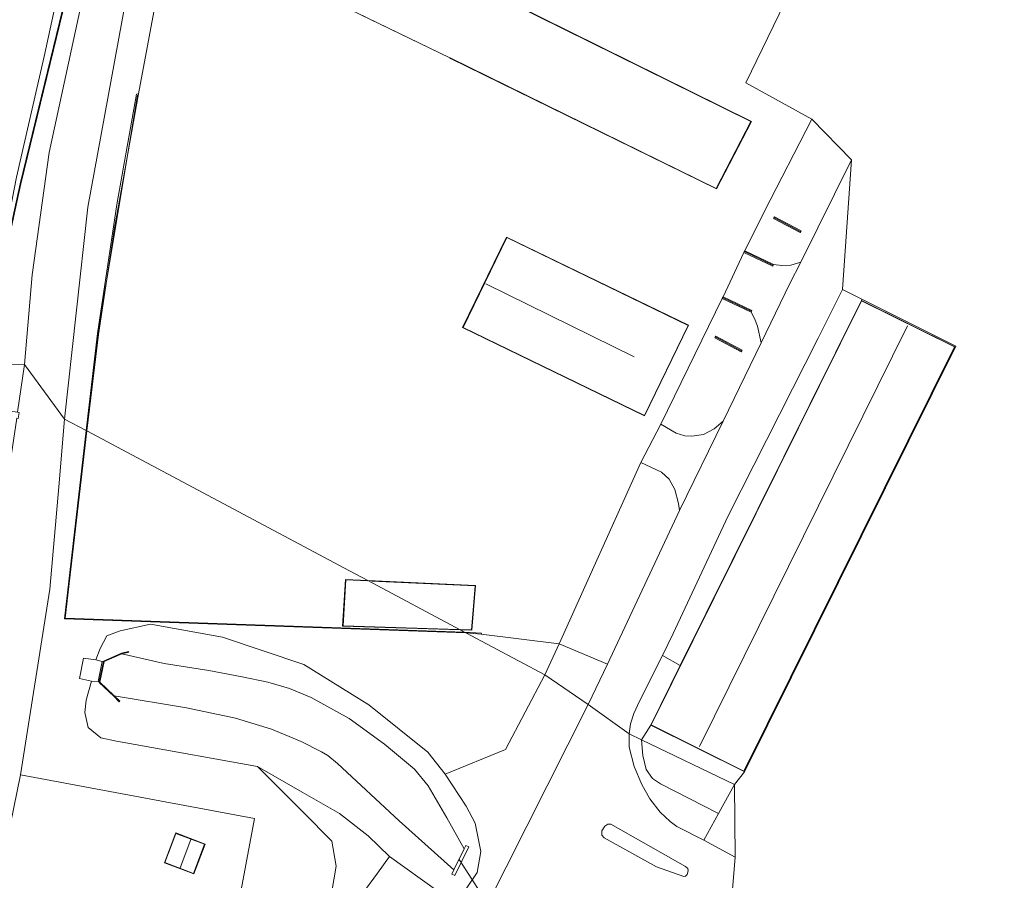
# Model space of a CAD drawing. Extents: x 176032 to 190000, y 318229 to 352878.
# Tile 79 of 184: x 177166 to 177312, y 320637 to 320765. Entities that reach past the tile are written whole.
import ezdxf

# ---------------------------------------------------------------- set-up
doc = ezdxf.new("R2010")
doc.units = 0
for name, color, linetype, lineweight in [('af-b5-muur', 6, 'muur', 18), ('af-bs-doorgang', 253, 'Continuous', 18), ('af-bs-haag', 253, 'haag', 18), ('af-bs-muur', 253, 'muur', 18), ('af-bs-rasterhekwerk', 253, 'hekwerk', 18), ('bp-b5-boom', 253, 'Continuous', 18), ('bp-b5-grasland', 253, 'Continuous', 18), ('gw-bs-kruinlijn', 253, 'Continuous', 18), ('gw-bs-teenlijn', 253, 'Continuous', 18), ('kd-bs-dakrand', 6, 'Continuous', 18), ('kd-bs-maaiveldlijn', 6, 'Continuous', 18), ('kd-bs-nok', 6, 'Continuous', 18), ('kd-bs-opnamedtmgrens', 253, 'Continuous', 18), ('og-b5-bebouwing', 6, 'Continuous', 18), ('og-b5-bekleding', 253, 'Continuous', 18), ('og-b5-grond_ingericht', 253, 'Continuous', 18), ('og-b5-water', 253, 'Continuous', 18), ('og-bs-maaiveld', 253, 'Continuous', 18), ('og-bs-terreinafscheiding', 7, 'Continuous', 18), ('vh-b5-verh_soort', 253, 'Continuous', 18), ('wh-bs-duiker', 253, 'duiker', 18), ('wh-bs-waterlijn', 253, 'Continuous', 18)]:
    doc.layers.add(name, color=color, linetype=linetype, lineweight=lineweight)
doc.layers.add('viewports', color=7, linetype='Continuous')
doc.linetypes.add('duiker', pattern='A,0,-2,[15,RTW.shx,S=1,R=0,X=0,Y=0],-2', length=4)
doc.linetypes.add('haag', pattern='A,7,-1.5,[1,RTW.shx,S=0.75,R=45,X=0,Y=0],-1.5', length=10)
doc.linetypes.add('hekwerk', pattern='A,7,-1.5,[1,RTW.shx,S=0.75,R=0,X=0,Y=0],-1.5', length=10)
doc.linetypes.add('muur', pattern='A,8,-1,[6,RTW.shx,S=0.75,R=90,X=0,Y=0],-1', length=10)

# ---------------------------------------------------------------- blocks, each defined once
blk = doc.blocks.new('x-ref dtb totaal grijs')
at = {"layer": 'af-b5-muur'}
for points in [[(177175.783, 320703.972, 46.788), (177175.688, 320704.022, 46.789), (177177.339, 320718.394, 46.857), (177180.223, 320737.48, 46.864), (177183.151, 320753.809, 46.813), (177183.446, 320753.844, 46.757), (177179.879, 320733.953, 46.774), (177177.514, 320718.226, 46.798)], [(177277.539, 320735.646, 45.9), (177281.464, 320733.599, 45.9), (177281.325, 320733.333, 45.9), (177277.4, 320735.38, 45.9)], [(177273.021, 320730.353, 46.007), (177273.15, 320730.624, 46.007), (177277.406, 320728.605, 46.009), (177277.277, 320728.334, 46.009)], [(177269.946, 320723.834, 45.998), (177274.202, 320721.815, 46), (177274.073, 320721.544, 46), (177269.814, 320723.565, 45.998)], [(177272.747, 320715.931, 45.9), (177272.606, 320715.666, 45.9), (177268.717, 320717.736, 45.9), (177268.858, 320718.001, 45.9)], [(177175.783, 320703.972, 46.788), (177172.59, 320676.267, 46.699), (177231.67, 320674.212, 46.335), (177231.772, 320674.159, 49.205), (177231.87, 320674.105, 46.333), (177172.479, 320676.171, 46.699), (177175.688, 320704.022, 46.789)], [(177234.163, 320674.033, 46.294), (177234.12, 320673.911, 46.319), (177231.87, 320674.105, 46.333), (177231.772, 320674.159, 49.205), (177231.67, 320674.212, 46.335)], [(177178.246, 320669.924, 46.993), (177180.915, 320671.093, 44.984), (177181.966, 320671.321, 44.256), (177181.988, 320671.223, 44.256), (177180.945, 320670.997, 43.909), (177178.334, 320669.854, 43.909), (177177.71, 320666.804, 43.909), (177179.823, 320664.781, 43.909), (177180.656, 320663.969, 44.385), (177180.586, 320663.897, 44.385), (177179.753, 320664.709, 45.004), (177177.6, 320666.77, 46.995), (177177.619, 320666.861, 46.995), (177178.231, 320669.852, 46.993)], [(177230.098, 320639.025, 43.87), (177231.61, 320642.143, 43.909), (177231.851, 320642.64, 43.87), (177232.301, 320642.422, 44.361), (177230.241, 320638.173, 44.317), (177229.791, 320638.391, 43.87)]]:
    blk.add_polyline3d(points, close=True, dxfattribs=at)
at = {"layer": 'af-bs-doorgang'}
for points in [[(177276.031, 320736.389, 46.055), (177283.075, 320750.122, 46.042)], [(177269.946, 320723.834, 45.998), (177273.021, 320730.353, 46.007)], [(177260.697, 320704.98, 46.151), (177257.769, 320699.284, 46.177)]]:
    blk.add_polyline3d(points, dxfattribs=at)
at = {"layer": 'af-bs-haag'}
for points in [[(177257.863, 320658.255, 46.113), (177259.218, 320660.446, 45.99)], [(177269.243, 320647.355, 46.059), (177260.683, 320651.742, 46.329), (177259.495, 320652.57, 46.24), (177258.552, 320653.885, 46.131), (177258.07, 320655.963, 46.124), (177257.863, 320658.255, 46.113)], [(177172.918, 320615.763, 46.986), (177164.061, 320617.413, 46.869), (177163.102, 320617.835, 46.869), (177161.935, 320619.155, 46.88), (177160.819, 320620.857, 46.884), (177160.235, 320622.482, 46.865), (177160.064, 320624.335, 46.869), (177165.941, 320653.08, 47.146)]]:
    blk.add_polyline3d(points, dxfattribs=at)
at = {"layer": 'af-bs-muur'}
for points in [[(177183.27, 320753.637, 49.706), (177177.396, 320718.387, 49.706)], [(177281.322, 320733.495, 46.352), (177277.527, 320735.487, 46.339)], [(177273.178, 320730.447, 46.308), (177277.267, 320728.516, 46.308)], [(177269.959, 320723.647, 46.308), (177274.069, 320721.705, 46.308)], [(177175.737, 320703.996, 49.66), (177177.396, 320718.387, 49.706)], [(177268.874, 320717.843, 46.321), (177272.596, 320715.827, 46.326)]]:
    blk.add_polyline3d(points, dxfattribs=at)
at = {"layer": 'af-bs-rasterhekwerk'}
for points in [[(177183.446, 320753.844, 46.757), (177188.153, 320779.193, 46.615)], [(177273.021, 320730.353, 46.007), (177273.15, 320730.624, 46.007), (177276.031, 320736.389, 46.055)], [(177269.946, 320723.834, 45.998), (177269.814, 320723.565, 45.998), (177260.697, 320704.98, 46.151)], [(177257.769, 320699.284, 46.177), (177245.674, 320672.474, 46.154)], [(177234.12, 320673.911, 46.319), (177245.674, 320672.474, 46.154)], [(177175.305, 320670.338, 46.968), (177174.679, 320667.354, 46.972), (177176.464, 320666.971, 46.894)], [(177175.305, 320670.338, 46.968), (177177.095, 320670.097, 46.991)], [(177178.037, 320669.861, 46.994), (177177.095, 320670.097, 46.991)], [(177178.037, 320669.861, 46.994), (177177.451, 320666.916, 46.996)], [(177177.451, 320666.916, 46.996), (177176.464, 320666.971, 46.894)], [(177165.941, 320653.08, 47.146), (177200.61, 320646.621, 46.999), (177194.329, 320613.138, 46.955)]]:
    blk.add_polyline3d(points, dxfattribs=at)
at = {"layer": 'bp-b5-boom'}
for points in [[(177183.446, 320753.844, 46.757), (177183.151, 320753.809, 46.813), (177180.223, 320737.48, 46.864), (177177.339, 320718.394, 46.857), (177175.688, 320704.022, 46.789), (177172.472, 320705.735, 46.938), (177175.922, 320737.068, 46.752), (177181.929, 320769.931, 46.725), (177183.811, 320777.142, 46.805), (177184.17, 320777.745, 46.739), (177188.153, 320779.193, 46.615)], [(177234.12, 320673.911, 46.319), (177245.674, 320672.474, 46.154), (177243.555, 320667.884, 46.127), (177231.87, 320674.105, 46.333)]]:
    blk.add_polyline3d(points, close=True, dxfattribs=at)
for points in [[(177194.329, 320613.138, 46.955), (177200.61, 320646.621, 46.999), (177165.941, 320653.08, 47.146), (177170.296, 320680.542, 46.869), (177171.636, 320695.686, 46.909), (177172.472, 320705.735, 46.938), (177175.688, 320704.022, 46.789), (177172.479, 320676.171, 46.699), (177231.87, 320674.105, 46.333), (177243.555, 320667.884, 46.127), (177237.742, 320656.848, 46.062), (177228.805, 320653.171, 45.637), (177226.251, 320656.461, 45.346), (177217.518, 320663.444, 45.354), (177207.911, 320669.41, 45.424), (177195.842, 320673.437, 45.528), (177185.178, 320675.358, 46.542), (177180.694, 320674.376, 46.718), (177178.712, 320673.638, 46.707), (177177.773, 320671.761, 46.832), (177177.095, 320670.097, 46.991), (177175.305, 320670.338, 46.968), (177174.679, 320667.354, 46.972), (177176.464, 320666.971, 46.894), (177175.689, 320664.133, 47.029), (177175.481, 320662.331, 47.042), (177175.996, 320660.102, 47.081), (177177.861, 320658.559, 47.079), (177180.179, 320658.088, 46.962), (177182.938, 320657.567, 46.91), (177201.033, 320654.346, 46.222), (177207.774, 320647.582, 46.326), (177212.046, 320643.293, 46.452), (177212.656, 320639.6, 46.508), (177211.504, 320632.656, 46.704)], [(177227.715, 320635.859, 45.71), (177220.568, 320640.994, 45.558), (177217.386, 320644.061, 45.858), (177213.167, 320647.392, 45.918), (177207.636, 320650.538, 45.931), (177201.033, 320654.346, 46.222), (177182.938, 320657.567, 46.91), (177180.179, 320658.088, 46.962), (177177.861, 320658.559, 47.079), (177175.996, 320660.102, 47.081), (177175.481, 320662.331, 47.042), (177175.689, 320664.133, 47.029), (177176.464, 320666.971, 46.894), (177177.451, 320666.916, 46.996), (177177.619, 320666.861, 46.995), (177177.6, 320666.77, 46.995), (177179.753, 320664.709, 45.004), (177180.586, 320663.897, 44.385), (177180.656, 320663.969, 44.385), (177179.823, 320664.781, 43.909), (177190.504, 320663.001, 43.909), (177197.785, 320661.487, 43.853), (177203.111, 320659.835, 43.853), (177207.487, 320658.007, 43.844), (177210.478, 320656.498, 43.844), (177211.456, 320655.952, 43.844), (177212.863, 320654.763, 43.844), (177222.002, 320646.282, 43.857), (177230.098, 320639.025, 43.87), (177229.791, 320638.391, 43.87), (177230.241, 320638.173, 44.317), (177232.301, 320642.422, 44.361), (177231.851, 320642.64, 43.87), (177231.61, 320642.143, 43.909), (177229.033, 320646.724, 43.909), (177226.265, 320651.476, 43.909), (177224.276, 320653.947, 43.909), (177219.821, 320657.63, 43.909), (177214.587, 320661.417, 43.909), (177208.953, 320664.545, 43.909), (177205.79, 320665.866, 43.909), (177202.556, 320666.816, 43.909), (177198.742, 320667.611, 43.909), (177193.814, 320668.528, 43.909), (177187.244, 320669.583, 43.909), (177180.945, 320670.997, 43.909), (177181.988, 320671.223, 44.256), (177181.966, 320671.321, 44.256), (177180.915, 320671.093, 44.984), (177178.246, 320669.924, 46.993), (177178.037, 320669.861, 46.994), (177177.095, 320670.097, 46.991), (177177.773, 320671.761, 46.832), (177178.712, 320673.638, 46.707), (177180.694, 320674.376, 46.718), (177185.178, 320675.358, 46.542), (177195.842, 320673.437, 45.528), (177207.911, 320669.41, 45.424), (177217.518, 320663.444, 45.354), (177226.251, 320656.461, 45.346), (177228.805, 320653.171, 45.637), (177231.925, 320648.446, 45.771), (177233.263, 320645.946, 45.892), (177234.088, 320641.734, 45.888), (177233.522, 320638.617, 45.884), (177231.834, 320636.066, 45.888)]]:
    blk.add_polyline3d(points, dxfattribs=at)
at = {"layer": 'bp-b5-grasland'}
for points in [[(177172.264, 320766.248, 44.272), (177166.025, 320740.53, 44.237), (177165.195, 320736.671, 44.237), (177164.638, 320734.159, 44.237), (177164.354, 320732.528, 44.237), (177164.136, 320730.608, 44.237), (177164.02, 320728.858, 44.237), (177162.306, 320718.499, 44.206), (177161.707, 320713.899, 44.219), (177161.608, 320713.912, 44.219), (177162.207, 320718.514, 44.206), (177163.921, 320728.869, 44.237), (177164.036, 320730.617, 44.237), (177164.255, 320732.542, 44.237), (177164.54, 320734.178, 44.237), (177165.097, 320736.692, 44.237), (177165.928, 320740.552, 44.237), (177172.166, 320766.269, 44.272)], [(177174.866, 320766.815, 46.05), (177170.214, 320745.166, 46.072), (177167.671, 320727.054, 46.072), (177166.547, 320713.803, 46.465), (177161.707, 320713.899, 44.219), (177162.306, 320718.499, 44.206), (177164.02, 320728.858, 44.237), (177164.136, 320730.608, 44.237), (177164.354, 320732.528, 44.237), (177164.638, 320734.159, 44.237), (177165.195, 320736.671, 44.237), (177166.025, 320740.53, 44.237), (177172.264, 320766.248, 44.272)], [(177181.929, 320769.931, 46.725), (177175.922, 320737.068, 46.752), (177172.472, 320705.735, 46.938), (177166.547, 320713.803, 46.465), (177167.671, 320727.054, 46.072), (177170.214, 320745.166, 46.072), (177174.866, 320766.815, 46.05)], [(177152.923, 320633.779, 46.799), (177157.549, 320656.462, 46.821), (177159.173, 320664.526, 46.75), (177161.327, 320678.627, 46.307), (177161.544, 320679.856, 46.717), (177164.356, 320698.624, 46.717), (177165.41, 320705.847, 46.469), (177165.614, 320705.818, 46.439), (177165.742, 320706.722, 46.439), (177165.525, 320706.753, 46.482), (177166.547, 320713.803, 46.465), (177172.472, 320705.735, 46.938), (177171.636, 320695.686, 46.909), (177170.296, 320680.542, 46.869), (177165.941, 320653.08, 47.146), (177160.064, 320624.335, 46.869)], [(177216.456, 320635.401, 45.736), (177218.778, 320638.56, 45.563), (177220.568, 320640.994, 45.558), (177227.715, 320635.859, 45.71)], [(177231.834, 320636.066, 45.888), (177233.522, 320638.617, 45.884), (177234.088, 320641.734, 45.888), (177233.263, 320645.946, 45.892), (177231.925, 320648.446, 45.771), (177228.805, 320653.171, 45.637), (177237.742, 320656.848, 46.062), (177243.555, 320667.884, 46.127), (177249.977, 320663.483, 46.04), (177234.817, 320633.475, 46.035)], [(177211.504, 320632.656, 46.704), (177212.656, 320639.6, 46.508), (177212.046, 320643.293, 46.452), (177207.774, 320647.582, 46.326), (177201.033, 320654.346, 46.222), (177207.636, 320650.538, 45.931), (177213.167, 320647.392, 45.918), (177217.386, 320644.061, 45.858), (177220.568, 320640.994, 45.558), (177218.778, 320638.56, 45.563), (177216.456, 320635.401, 45.736)]]:
    blk.add_polyline3d(points, dxfattribs=at)
for points in [[(177165.525, 320706.753, 46.482), (177161.079, 320707.382, 44.369), (177161.707, 320713.899, 44.219), (177166.547, 320713.803, 46.465)], [(177252.8, 320669.478, 46.036), (177249.977, 320663.483, 46.04), (177243.555, 320667.884, 46.127), (177245.674, 320672.474, 46.154)], [(177263.583, 320669.245, 45.99), (177259.218, 320660.446, 45.99), (177257.863, 320658.255, 46.113), (177256.029, 320659.133, 45.996), (177256.223, 320660.654, 45.967), (177256.714, 320662.18, 45.967), (177257.577, 320663.986, 45.967), (177260.947, 320670.766, 45.985)], [(177257.863, 320658.255, 46.113), (177258.07, 320655.963, 46.124), (177258.552, 320653.885, 46.131), (177259.495, 320652.57, 46.24), (177260.683, 320651.742, 46.329), (177269.243, 320647.355, 46.059), (177267.078, 320643.425, 46.057), (177263.091, 320645.463, 46.062), (177262.094, 320646.175, 46.062), (177260.635, 320647.551, 46.062), (177259.098, 320649.539, 45.996), (177257.883, 320651.685, 45.97), (177256.76, 320654.32, 45.962), (177256.054, 320657.167, 45.992), (177256.029, 320659.133, 45.996)]]:
    blk.add_polyline3d(points, close=True, dxfattribs=at)
at = {"layer": 'gw-bs-kruinlijn'}
for points in [[(177166.547, 320713.803, 46.465), (177167.671, 320727.054, 46.072), (177170.214, 320745.166, 46.072), (177174.866, 320766.815, 46.05), (177177.349, 320778.592, 45.911), (177177.611, 320780.416, 45.911), (177186.309, 320814.536, 46.203), (177191.921, 320833.926, 46.085), (177200.25, 320861.936, 46.103), (177206.47, 320881.452, 46.099), (177212.791, 320900.234, 46.099), (177218.067, 320914.204, 46.018)], [(177165.525, 320706.753, 46.482), (177166.547, 320713.803, 46.465)], [(177185.178, 320675.358, 46.542), (177180.694, 320674.376, 46.718), (177178.712, 320673.638, 46.707), (177177.773, 320671.761, 46.832), (177177.095, 320670.097, 46.991)], [(177228.805, 320653.171, 45.637), (177226.251, 320656.461, 45.346), (177217.518, 320663.444, 45.354), (177207.911, 320669.41, 45.424), (177195.842, 320673.437, 45.528), (177185.178, 320675.358, 46.542)], [(177176.464, 320666.971, 46.894), (177175.689, 320664.133, 47.029), (177175.481, 320662.331, 47.042), (177175.996, 320660.102, 47.081), (177177.861, 320658.559, 47.079), (177180.179, 320658.088, 46.962), (177182.938, 320657.567, 46.91)], [(177182.938, 320657.567, 46.91), (177201.033, 320654.346, 46.222), (177207.774, 320647.582, 46.326), (177212.046, 320643.293, 46.452), (177212.656, 320639.6, 46.508), (177211.504, 320632.656, 46.704), (177210.636, 320630.931, 46.791), (177209.283, 320627.249, 46.864), (177209.198, 320624.632, 46.925), (177208.758, 320621.004, 46.977), (177207.927, 320619.441, 46.977), (177207.411, 320618.515, 46.964), (177205.908, 320615.793, 46.96), (177204.679, 320611.253, 46.96)], [(177201.033, 320654.346, 46.222), (177207.636, 320650.538, 45.931), (177213.167, 320647.392, 45.918), (177217.386, 320644.061, 45.858), (177220.568, 320640.994, 45.558), (177227.715, 320635.859, 45.71), (177229.076, 320635.194, 45.784), (177230.732, 320635.247, 45.884), (177231.834, 320636.066, 45.888), (177233.522, 320638.617, 45.884), (177234.088, 320641.734, 45.888), (177233.263, 320645.946, 45.892), (177231.925, 320648.446, 45.771), (177228.805, 320653.171, 45.637)]]:
    blk.add_polyline3d(points, dxfattribs=at)
at = {"layer": 'gw-bs-teenlijn'}
for points in [[(177215.031, 320915.606, 43.9), (177209.635, 320898.914, 44.268), (177203.771, 320883.141, 44.211), (177199.288, 320869.073, 44.237), (177193.626, 320850.44, 44.311), (177188.271, 320831.852, 44.285), (177183.387, 320814.26, 44.316), (177178.864, 320797.514, 44.298), (177175.017, 320781.095, 44.276), (177172.264, 320766.248, 44.272), (177166.025, 320740.53, 44.237), (177165.195, 320736.671, 44.237), (177164.638, 320734.159, 44.237), (177164.354, 320732.528, 44.237), (177164.136, 320730.608, 44.237), (177164.02, 320728.858, 44.237), (177162.306, 320718.499, 44.206), (177161.707, 320713.899, 44.219)], [(177216.456, 320635.401, 45.736), (177218.778, 320638.56, 45.563), (177220.568, 320640.994, 45.558)]]:
    blk.add_polyline3d(points, dxfattribs=at)
at = {"layer": 'kd-bs-dakrand'}
for points in [[(177268.909, 320739.865, 51.007), (177229.635, 320759.132, 50.887), (177229.5, 320759.197, 52.054), (177188.214, 320779.219, 52.03), (177191.011, 320787.786, 52.018), (177190.869, 320787.834, 48.938), (177182.097, 320790.828, 48.51), (177183.692, 320796.361, 48.354), (177192.849, 320793.398, 48.998), (177192.984, 320793.333, 52.114), (177206.049, 320787.1, 52.018), (177206.114, 320787.236, 51.128), (177208.447, 320792.09, 49.521), (177228.085, 320782.524, 49.569), (177225.794, 320777.614, 51.284), (177225.927, 320777.546, 51.651), (177236.282, 320772.222, 51.795), (177236.416, 320772.156, 50.37), (177239.903, 320770.45, 50.351), (177238.243, 320767.447, 50.406), (177238.378, 320767.38, 50.941), (177274.056, 320749.735, 50.827), (177268.909, 320739.865, 51.007)], [(177237.907, 320732.598, 52.082), (177264.737, 320719.577, 53.019), (177258.275, 320706.264, 53.033), (177231.445, 320719.285, 52.097), (177237.907, 320732.598, 52.082)], [(177273.02, 320653.655, 50.145), (177259.285, 320660.469, 50.15), (177290.422, 320723.227, 50.101), (177304.157, 320716.413, 50.08), (177273.02, 320653.655, 50.145)], [(177213.687, 320675.146, 48.949), (177214.12, 320681.921, 49.017), (177217.351, 320681.772, 49.009)], [(177217.905, 320681.747, 49.007), (177233.258, 320681.038, 48.966), (177232.699, 320674.552, 48.868), (177231.055, 320674.603, 48.875)], [(177230.815, 320674.611, 48.876), (177213.687, 320675.146, 48.949)], [(177193.211, 320642.824, 49.056), (177191.581, 320638.499, 49.038), (177187.333, 320640.099, 49.038), (177188.963, 320644.425, 49.03), (177193.211, 320642.824, 49.056)]]:
    blk.add_polyline3d(points, dxfattribs=at)
at = {"layer": 'kd-bs-maaiveldlijn'}
for points in [[(177268.931, 320739.798, 46.615), (177229.605, 320759.091, 46.615), (177229.47, 320759.156, 46.615), (177188.153, 320779.193, 46.615), (177190.939, 320787.726, 46.615), (177190.864, 320787.783, 46.615), (177182.036, 320790.796, 46.615), (177183.658, 320796.424, 46.615), (177192.855, 320793.448, 46.615), (177192.994, 320793.384, 46.615), (177206.017, 320787.171, 46.615), (177206.067, 320787.253, 46.615), (177208.424, 320792.158, 46.615), (177228.15, 320782.548, 46.615), (177225.861, 320777.641, 46.615), (177225.948, 320777.591, 46.615), (177236.314, 320772.261, 46.615), (177236.448, 320772.196, 46.615), (177239.972, 320770.472, 46.615), (177238.316, 320767.475, 46.615), (177238.397, 320767.427, 46.615), (177274.123, 320749.757, 46.615), (177268.931, 320739.798, 46.615)], [(177237.884, 320732.665, 46.154), (177264.803, 320719.6, 46.154), (177258.298, 320706.197, 46.154), (177231.379, 320719.262, 46.154), (177237.884, 320732.665, 46.154)], [(177263.583, 320669.245, 45.99), (177290.399, 320723.294, 45.99), (177304.224, 320716.436, 45.99), (177273.043, 320653.588, 45.99), (177259.218, 320660.446, 45.99), (177263.583, 320669.245, 45.99)], [(177213.634, 320675.098, 46.438), (177214.074, 320681.974, 46.438), (177217.382, 320681.821, 46.438)], [(177217.382, 320681.821, 46.438), (177233.312, 320681.086, 46.438), (177232.744, 320674.501, 46.438), (177231.029, 320674.554, 46.438)], [(177231.029, 320674.554, 46.438), (177213.634, 320675.098, 46.438)], [(177193.275, 320642.853, 47.04), (177191.61, 320638.435, 47.04), (177187.269, 320640.07, 47.04), (177188.934, 320644.489, 47.04), (177193.275, 320642.853, 47.04)]]:
    blk.add_polyline3d(points, dxfattribs=at)
at = {"layer": 'kd-bs-nok'}
for points in [[(177234.82, 320725.746, 54.096), (177256.791, 320714.927, 54.078)], [(177297.209, 320719.513, 52.09), (177266.426, 320657.305, 52.007)], [(177189.604, 320639.343, 49.529), (177191.187, 320643.532, 49.524)]]:
    blk.add_polyline3d(points, dxfattribs=at)
at = {"layer": 'kd-bs-opnamedtmgrens'}
for points in [[(177283.075, 320750.122, 46.042), (177273.315, 320755.472, 46.05), (177288.052, 320785.893, 46.1), (177298.442, 320780.929, 46.127), (177307.375, 320799.143, 46.125), (177302.664, 320801.494, 45.919), (177311.543, 320831.652, 46.177)], [(177288.946, 320744.087, 46.001), (177283.075, 320750.122, 46.042)], [(177287.62, 320724.892, 45.894), (177288.946, 320744.087, 46.001)], [(177290.478, 320723.459, 45.918), (177287.62, 320724.892, 45.894)], [(177271.622, 320651.673, 46.062), (177273.118, 320653.536, 46.016), (177304.365, 320716.498, 46.033), (177290.478, 320723.459, 45.918)], [(177271.622, 320651.673, 46.062), (177271.727, 320640.895, 46.014)], [(177271.727, 320640.895, 46.014), (177270.837, 320630.22, 45.949)]]:
    blk.add_polyline3d(points, dxfattribs=at)
at = {"layer": 'og-b5-bebouwing'}
for points in [[(177268.931, 320739.798, 46.615), (177229.605, 320759.091, 46.615), (177229.47, 320759.156, 46.615), (177188.153, 320779.193, 46.615), (177190.939, 320787.726, 46.615), (177190.864, 320787.783, 46.615), (177182.036, 320790.796, 46.615), (177183.658, 320796.424, 46.615), (177192.855, 320793.448, 46.615), (177192.994, 320793.384, 46.615), (177206.017, 320787.171, 46.615), (177206.067, 320787.253, 46.615), (177208.424, 320792.158, 46.615), (177228.15, 320782.548, 46.615), (177225.861, 320777.641, 46.615), (177225.948, 320777.591, 46.615), (177236.314, 320772.261, 46.615), (177236.448, 320772.196, 46.615), (177239.972, 320770.472, 46.615), (177238.316, 320767.475, 46.615), (177238.397, 320767.427, 46.615), (177274.123, 320749.757, 46.615)], [(177237.884, 320732.665, 46.154), (177264.803, 320719.6, 46.154), (177258.298, 320706.197, 46.154), (177231.379, 320719.262, 46.154)], [(177263.583, 320669.245, 45.99), (177290.399, 320723.294, 45.99), (177304.224, 320716.436, 45.99), (177273.043, 320653.588, 45.99), (177259.218, 320660.446, 45.99)], [(177217.382, 320681.821, 46.438), (177231.029, 320674.554, 46.438), (177213.634, 320675.098, 46.438), (177214.074, 320681.974, 46.438)], [(177231.029, 320674.554, 46.438), (177217.382, 320681.821, 46.438), (177233.312, 320681.086, 46.438), (177232.744, 320674.501, 46.438)], [(177193.275, 320642.853, 47.04), (177191.61, 320638.435, 47.04), (177187.269, 320640.07, 47.04), (177188.934, 320644.489, 47.04)]]:
    blk.add_polyline3d(points, close=True, dxfattribs=at)
at = {"layer": 'og-b5-bekleding'}
blk.add_polyline3d([(177172.166, 320766.269, 44.272), (177165.928, 320740.552, 44.237), (177165.097, 320736.692, 44.237), (177164.54, 320734.178, 44.237), (177164.255, 320732.542, 44.237), (177164.036, 320730.617, 44.237), (177163.921, 320728.869, 44.237), (177162.207, 320718.514, 44.206), (177161.608, 320713.912, 44.219), (177160.876, 320713.749, 43.97), (177162.825, 320726.184, 43.953), (177163.292, 320728.119, 43.953), (177163.24, 320728.68, 43.953), (177163.024, 320729.298, 43.953), (177165.353, 320741.521, 43.988), (177169.485, 320759.363, 43.979), (177172.602, 320773.962, 43.962)], dxfattribs=at)
at = {"layer": 'og-b5-grond_ingericht'}
blk.add_polyline3d([(177288.052, 320785.893, 46.1), (177273.315, 320755.472, 46.05), (177283.075, 320750.122, 46.042), (177276.031, 320736.389, 46.055), (177273.15, 320730.624, 46.007), (177273.021, 320730.353, 46.007), (177269.946, 320723.834, 45.998), (177269.814, 320723.565, 45.998), (177260.697, 320704.98, 46.151), (177257.769, 320699.284, 46.177), (177245.674, 320672.474, 46.154), (177234.12, 320673.911, 46.319), (177234.163, 320674.033, 46.294), (177231.67, 320674.212, 46.335), (177231.029, 320674.554, 46.438), (177232.744, 320674.501, 46.438), (177233.312, 320681.086, 46.438), (177217.382, 320681.821, 46.438), (177214.622, 320683.29, 46.473), (177175.783, 320703.972, 46.788), (177177.514, 320718.226, 46.798), (177179.879, 320733.953, 46.774), (177183.446, 320753.844, 46.757), (177188.153, 320779.193, 46.615), (177229.47, 320759.156, 46.615), (177229.605, 320759.091, 46.615), (177268.931, 320739.798, 46.615), (177274.123, 320749.757, 46.615), (177238.397, 320767.427, 46.615)], dxfattribs=at)
for points in [[(177237.884, 320732.665, 46.154), (177231.379, 320719.262, 46.154), (177258.298, 320706.197, 46.154), (177264.803, 320719.6, 46.154)], [(177271.622, 320651.673, 46.062), (177257.863, 320658.255, 46.113), (177259.218, 320660.446, 45.99), (177273.043, 320653.588, 45.99), (177304.224, 320716.436, 45.99), (177290.399, 320723.294, 45.99), (177290.478, 320723.459, 45.918), (177304.365, 320716.498, 46.033), (177273.118, 320653.536, 46.016)], [(177217.382, 320681.821, 46.438), (177214.074, 320681.974, 46.438), (177213.634, 320675.098, 46.438), (177231.029, 320674.554, 46.438), (177231.67, 320674.212, 46.335), (177172.59, 320676.267, 46.699), (177175.783, 320703.972, 46.788), (177214.622, 320683.29, 46.473)], [(177271.622, 320651.673, 46.062), (177269.243, 320647.355, 46.059), (177260.683, 320651.742, 46.329), (177259.495, 320652.57, 46.24), (177258.552, 320653.885, 46.131), (177258.07, 320655.963, 46.124), (177257.863, 320658.255, 46.113)], [(177194.329, 320613.138, 46.955), (177189.518, 320613.963, 46.882), (177189.266, 320614.014, 46.881), (177184.926, 320614.89, 46.855), (177184.283, 320615.02, 46.851), (177184.063, 320613.821, 46.973), (177173.876, 320615.605, 46.981), (177172.918, 320615.763, 46.986), (177164.061, 320617.413, 46.869), (177163.102, 320617.835, 46.869), (177161.935, 320619.155, 46.88), (177160.819, 320620.857, 46.884), (177160.235, 320622.482, 46.865), (177160.064, 320624.335, 46.869), (177165.941, 320653.08, 47.146), (177200.61, 320646.621, 46.999)], [(177193.275, 320642.853, 47.04), (177188.934, 320644.489, 47.04), (177187.269, 320640.07, 47.04), (177191.61, 320638.435, 47.04)]]:
    blk.add_polyline3d(points, close=True, dxfattribs=at)
at = {"layer": 'og-b5-water'}
blk.add_polyline3d([(177172.602, 320773.962, 43.962), (177169.485, 320759.363, 43.979), (177165.353, 320741.521, 43.988), (177163.024, 320729.298, 43.953), (177163.24, 320728.68, 43.953), (177163.292, 320728.119, 43.953), (177162.825, 320726.184, 43.953), (177160.876, 320713.749, 43.97), (177107.874, 320727.528, 44), (177107.359, 320727.81, 44), (177108.854, 320732.141, 44.027), (177117.749, 320777.818, 44.023)], dxfattribs=at)
blk.add_polyline3d([(177190.504, 320663.001, 43.909), (177179.823, 320664.781, 43.909), (177177.71, 320666.804, 43.909), (177178.334, 320669.854, 43.909), (177180.945, 320670.997, 43.909), (177187.244, 320669.583, 43.909), (177193.814, 320668.528, 43.909), (177198.742, 320667.611, 43.909), (177202.556, 320666.816, 43.909), (177205.79, 320665.866, 43.909), (177208.953, 320664.545, 43.909), (177214.587, 320661.417, 43.909), (177219.821, 320657.63, 43.909), (177224.276, 320653.947, 43.909), (177226.265, 320651.476, 43.909), (177229.033, 320646.724, 43.909), (177231.61, 320642.143, 43.909), (177230.098, 320639.025, 43.87), (177222.002, 320646.282, 43.857), (177212.863, 320654.763, 43.844), (177211.456, 320655.952, 43.844), (177210.478, 320656.498, 43.844), (177207.487, 320658.007, 43.844), (177203.111, 320659.835, 43.853), (177197.785, 320661.487, 43.853)], close=True, dxfattribs=at)
at = {"layer": 'og-bs-maaiveld'}
for points in [[(177175.688, 320704.022, 46.789), (177177.339, 320718.394, 46.857), (177180.223, 320737.48, 46.864), (177183.151, 320753.809, 46.813)], [(177175.783, 320703.972, 46.788), (177177.514, 320718.226, 46.798), (177179.879, 320733.953, 46.774), (177183.446, 320753.844, 46.757), (177183.151, 320753.809, 46.813)], [(177277.539, 320735.646, 45.9), (177277.4, 320735.38, 45.9), (177281.325, 320733.333, 45.9), (177281.464, 320733.599, 45.9)], [(177277.539, 320735.646, 45.9), (177281.464, 320733.599, 45.9)], [(177273.021, 320730.353, 46.007), (177277.277, 320728.334, 46.009), (177277.406, 320728.605, 46.009)], [(177273.15, 320730.624, 46.007), (177277.406, 320728.605, 46.009)], [(177269.814, 320723.565, 45.998), (177274.073, 320721.544, 46)], [(177269.946, 320723.834, 45.998), (177274.202, 320721.815, 46)], [(177274.073, 320721.544, 46), (177274.202, 320721.815, 46)], [(177272.747, 320715.931, 45.9), (177272.606, 320715.666, 45.9), (177268.717, 320717.736, 45.9), (177268.858, 320718.001, 45.9)], [(177272.747, 320715.931, 45.9), (177268.858, 320718.001, 45.9)], [(177231.87, 320674.105, 46.333), (177172.479, 320676.171, 46.699), (177175.688, 320704.022, 46.789)], [(177231.67, 320674.212, 46.335), (177172.59, 320676.267, 46.699), (177175.783, 320703.972, 46.788)], [(177231.67, 320674.212, 46.335), (177234.163, 320674.033, 46.294)], [(177231.87, 320674.105, 46.333), (177234.12, 320673.911, 46.319), (177234.163, 320674.033, 46.294)], [(177179.823, 320664.781, 43.909), (177180.656, 320663.969, 44.385), (177180.586, 320663.897, 44.385), (177179.753, 320664.709, 45.004), (177177.6, 320666.77, 46.995), (177177.619, 320666.861, 46.995), (177178.231, 320669.852, 46.993), (177178.246, 320669.924, 46.993), (177180.915, 320671.093, 44.984), (177181.966, 320671.321, 44.256), (177181.988, 320671.223, 44.256), (177180.945, 320670.997, 43.909)], [(177229.791, 320638.391, 43.87), (177230.241, 320638.173, 44.317), (177232.301, 320642.422, 44.361), (177231.851, 320642.64, 43.87)], [(177231.61, 320642.143, 43.909), (177231.851, 320642.64, 43.87)], [(177229.791, 320638.391, 43.87), (177230.098, 320639.025, 43.87)]]:
    blk.add_polyline3d(points, dxfattribs=at)
at = {"layer": 'og-bs-terreinafscheiding'}
for points in [[(177215.031, 320915.606, 43.9), (177209.541, 320898.948, 44.268), (177203.676, 320883.174, 44.211), (177199.193, 320869.103, 44.237), (177193.53, 320850.468, 44.311), (177188.175, 320831.879, 44.285), (177183.291, 320814.286, 44.316), (177178.767, 320797.538, 44.298), (177174.919, 320781.116, 44.276), (177172.166, 320766.269, 44.272), (177165.928, 320740.552, 44.237), (177165.097, 320736.692, 44.237), (177164.54, 320734.178, 44.237), (177164.255, 320732.542, 44.237), (177164.036, 320730.617, 44.237), (177163.921, 320728.869, 44.237), (177162.207, 320718.514, 44.206), (177161.608, 320713.912, 44.219)], [(177172.472, 320705.735, 46.938), (177175.922, 320737.068, 46.752), (177181.929, 320769.931, 46.725), (177183.811, 320777.142, 46.805), (177184.17, 320777.745, 46.739), (177188.153, 320779.193, 46.615)], [(177281.422, 320728.966, 45.896), (177288.946, 320744.087, 46.001)], [(177275.545, 320717.019, 45.929), (177279.808, 320725.803, 45.898), (177281.422, 320728.966, 45.896)], [(177277.406, 320728.605, 46.009), (177278.602, 320728.428, 45.989), (177279.948, 320728.521, 45.976), (177281.422, 320728.966, 45.896)], [(177260.947, 320670.766, 45.985), (177262.543, 320673.977, 45.994), (177270.667, 320691.403, 45.976), (177284.008, 320717.678, 45.976), (177287.62, 320724.892, 45.894)], [(177290.399, 320723.294, 45.99), (177290.478, 320723.459, 45.918)], [(177274.073, 320721.544, 46), (177274.563, 320720.606, 45.972), (177275.022, 320719.465, 45.954), (177275.545, 320717.019, 45.929)], [(177269.925, 320705.438, 45.972), (177275.545, 320717.019, 45.929)], [(177165.941, 320653.08, 47.146), (177170.296, 320680.542, 46.869), (177171.636, 320695.686, 46.909), (177172.472, 320705.735, 46.938)], [(177260.697, 320704.98, 46.151), (177262.986, 320703.646, 46.077), (177264.244, 320703.256, 45.985), (177265.296, 320703.204, 45.985), (177267.025, 320703.448, 45.981), (177268.609, 320704.274, 46.024), (177269.925, 320705.438, 45.972)], [(177263.502, 320692.204, 46.02), (177269.925, 320705.438, 45.972)], [(177257.769, 320699.284, 46.177), (177260.822, 320697.882, 45.985), (177261.94, 320696.815, 45.985), (177262.785, 320695.325, 45.985), (177263.31, 320693.241, 45.981), (177263.502, 320692.204, 46.02)], [(177249.977, 320663.483, 46.04), (177252.8, 320669.478, 46.036), (177263.502, 320692.204, 46.02)], [(177243.555, 320667.884, 46.127), (177245.674, 320672.474, 46.154)], [(177245.674, 320672.474, 46.154), (177252.8, 320669.478, 46.036)], [(177256.029, 320659.133, 45.996), (177256.223, 320660.654, 45.967), (177256.714, 320662.18, 45.967), (177257.577, 320663.986, 45.967), (177260.947, 320670.766, 45.985)], [(177263.583, 320669.245, 45.99), (177260.947, 320670.766, 45.985)], [(177178.246, 320669.924, 46.993), (177178.037, 320669.861, 46.994)], [(177228.805, 320653.171, 45.637), (177237.742, 320656.848, 46.062), (177243.555, 320667.884, 46.127)], [(177177.619, 320666.861, 46.995), (177177.451, 320666.916, 46.996)], [(177234.817, 320633.475, 46.035), (177249.977, 320663.483, 46.04)], [(177267.078, 320643.425, 46.057), (177263.091, 320645.463, 46.062), (177262.094, 320646.175, 46.062), (177260.635, 320647.551, 46.062), (177259.098, 320649.539, 45.996), (177257.883, 320651.685, 45.97), (177256.76, 320654.32, 45.962), (177256.054, 320657.167, 45.992), (177256.029, 320659.133, 45.996)], [(177271.622, 320651.673, 46.062), (177269.243, 320647.355, 46.059), (177267.078, 320643.425, 46.057)], [(177260.079, 320639.462, 46.075), (177252.333, 320643.787, 46.122), (177251.988, 320644.18, 46.122), (177251.996, 320644.818, 46.122), (177252.44, 320645.517, 46.122), (177252.882, 320645.8, 46.122), (177253.333, 320645.797, 46.122), (177264.367, 320639.538, 46.118), (177264.688, 320639.23, 46.118), (177264.776, 320638.881, 46.118), (177264.603, 320638.356, 46.118), (177264.379, 320638.118, 46.118), (177264.111, 320638.069, 46.118), (177260.079, 320639.462, 46.075)], [(177267.078, 320643.425, 46.057), (177271.727, 320640.895, 46.014)]]:
    blk.add_polyline3d(points, dxfattribs=at)
at = {"layer": 'vh-b5-verh_soort'}
for points in [[(177273.15, 320730.624, 46.007), (177276.031, 320736.389, 46.055), (177283.075, 320750.122, 46.042), (177288.946, 320744.087, 46.001), (177281.422, 320728.966, 45.896), (177279.948, 320728.521, 45.976), (177278.602, 320728.428, 45.989), (177277.406, 320728.605, 46.009)], [(177287.62, 320724.892, 45.894), (177284.008, 320717.678, 45.976), (177270.667, 320691.403, 45.976), (177262.543, 320673.977, 45.994), (177260.947, 320670.766, 45.985), (177257.577, 320663.986, 45.967), (177256.714, 320662.18, 45.967), (177256.223, 320660.654, 45.967), (177256.029, 320659.133, 45.996), (177249.977, 320663.483, 46.04), (177252.8, 320669.478, 46.036), (177263.502, 320692.204, 46.02), (177269.925, 320705.438, 45.972), (177275.545, 320717.019, 45.929), (177279.808, 320725.803, 45.898), (177281.422, 320728.966, 45.896), (177288.946, 320744.087, 46.001)], [(177277.539, 320735.646, 45.9), (177277.4, 320735.38, 45.9), (177281.325, 320733.333, 45.9), (177281.464, 320733.599, 45.9)], [(177273.021, 320730.353, 46.007), (177277.277, 320728.334, 46.009), (177277.406, 320728.605, 46.009), (177278.602, 320728.428, 45.989), (177279.948, 320728.521, 45.976), (177281.422, 320728.966, 45.896), (177279.808, 320725.803, 45.898), (177275.545, 320717.019, 45.929), (177275.022, 320719.465, 45.954), (177274.563, 320720.606, 45.972), (177274.073, 320721.544, 46), (177274.202, 320721.815, 46), (177269.946, 320723.834, 45.998)], [(177263.583, 320669.245, 45.99), (177260.947, 320670.766, 45.985), (177262.543, 320673.977, 45.994), (177270.667, 320691.403, 45.976), (177284.008, 320717.678, 45.976), (177287.62, 320724.892, 45.894), (177290.478, 320723.459, 45.918), (177290.399, 320723.294, 45.99)], [(177274.073, 320721.544, 46), (177274.563, 320720.606, 45.972), (177275.022, 320719.465, 45.954), (177275.545, 320717.019, 45.929), (177269.925, 320705.438, 45.972), (177268.609, 320704.274, 46.024), (177267.025, 320703.448, 45.981), (177265.296, 320703.204, 45.985), (177264.244, 320703.256, 45.985), (177262.986, 320703.646, 46.077), (177260.697, 320704.98, 46.151), (177269.814, 320723.565, 45.998)], [(177272.747, 320715.931, 45.9), (177268.858, 320718.001, 45.9), (177268.717, 320717.736, 45.9), (177272.606, 320715.666, 45.9)], [(177260.697, 320704.98, 46.151), (177262.986, 320703.646, 46.077), (177264.244, 320703.256, 45.985), (177265.296, 320703.204, 45.985), (177267.025, 320703.448, 45.981), (177268.609, 320704.274, 46.024), (177269.925, 320705.438, 45.972), (177263.502, 320692.204, 46.02), (177263.31, 320693.241, 45.981), (177262.785, 320695.325, 45.985), (177261.94, 320696.815, 45.985), (177260.822, 320697.882, 45.985), (177257.769, 320699.284, 46.177)], [(177263.502, 320692.204, 46.02), (177252.8, 320669.478, 46.036), (177245.674, 320672.474, 46.154), (177257.769, 320699.284, 46.177), (177260.822, 320697.882, 45.985), (177261.94, 320696.815, 45.985), (177262.785, 320695.325, 45.985), (177263.31, 320693.241, 45.981)], [(177177.095, 320670.097, 46.991), (177178.037, 320669.861, 46.994), (177177.451, 320666.916, 46.996), (177176.464, 320666.971, 46.894), (177174.679, 320667.354, 46.972), (177175.305, 320670.338, 46.968)], [(177177.619, 320666.861, 46.995), (177177.451, 320666.916, 46.996), (177178.037, 320669.861, 46.994), (177178.246, 320669.924, 46.993), (177178.231, 320669.852, 46.993)], [(177271.727, 320640.895, 46.014), (177267.078, 320643.425, 46.057), (177269.243, 320647.355, 46.059), (177271.622, 320651.673, 46.062)], [(177260.079, 320639.462, 46.075), (177252.333, 320643.787, 46.122), (177251.988, 320644.18, 46.122), (177251.996, 320644.818, 46.122), (177252.44, 320645.517, 46.122), (177252.882, 320645.8, 46.122), (177253.333, 320645.797, 46.122), (177264.367, 320639.538, 46.118), (177264.688, 320639.23, 46.118), (177264.776, 320638.881, 46.118), (177264.603, 320638.356, 46.118), (177264.379, 320638.118, 46.118), (177264.111, 320638.069, 46.118)], [(177260.079, 320639.462, 46.075), (177264.111, 320638.069, 46.118), (177264.379, 320638.118, 46.118), (177264.603, 320638.356, 46.118), (177264.776, 320638.881, 46.118), (177264.688, 320639.23, 46.118), (177264.367, 320639.538, 46.118), (177253.333, 320645.797, 46.122), (177252.882, 320645.8, 46.122), (177252.44, 320645.517, 46.122), (177251.996, 320644.818, 46.122), (177251.988, 320644.18, 46.122), (177252.333, 320643.787, 46.122)]]:
    blk.add_polyline3d(points, close=True, dxfattribs=at)
blk.add_polyline3d([(177234.817, 320633.475, 46.035), (177249.977, 320663.483, 46.04), (177256.029, 320659.133, 45.996), (177256.054, 320657.167, 45.992), (177256.76, 320654.32, 45.962), (177257.883, 320651.685, 45.97), (177259.098, 320649.539, 45.996), (177260.635, 320647.551, 46.062), (177262.094, 320646.175, 46.062), (177263.091, 320645.463, 46.062), (177267.078, 320643.425, 46.057), (177271.727, 320640.895, 46.014), (177270.837, 320630.22, 45.949)], dxfattribs=at)
at = {"layer": 'wh-bs-duiker'}
blk.add_polyline3d([(177230.854, 320640.584, 43.87), (177249.274, 320611.938, 43.9)], dxfattribs=at)
at = {"layer": 'wh-bs-waterlijn'}
for points in [[(177160.876, 320713.749, 43.97), (177162.825, 320726.184, 43.953), (177163.292, 320728.119, 43.953), (177163.24, 320728.68, 43.953), (177163.024, 320729.298, 43.953), (177165.353, 320741.521, 43.988), (177169.485, 320759.363, 43.979), (177172.602, 320773.962, 43.962), (177175.415, 320790.182, 43.948), (177178.847, 320803.604, 43.983), (177181.524, 320813.908, 43.966), (177183.004, 320816.854, 43.962), (177183.741, 320819.475, 43.962), (177184.047, 320822.321, 43.962), (177187.443, 320834.099, 43.997), (177193.575, 320856.396, 43.992), (177197.058, 320867.232, 43.983), (177199.289, 320874.644, 43.988), (177201.403, 320879.717, 43.979), (177203.589, 320885.181, 43.966), (177205.932, 320893.238, 43.97), (177211.169, 320907.696, 43.962), (177215.031, 320915.606, 43.9)], [(177190.504, 320663.001, 43.909), (177179.823, 320664.781, 43.909), (177177.71, 320666.804, 43.909), (177178.334, 320669.854, 43.909), (177180.945, 320670.997, 43.909), (177187.244, 320669.583, 43.909), (177193.814, 320668.528, 43.909), (177198.742, 320667.611, 43.909), (177202.556, 320666.816, 43.909), (177205.79, 320665.866, 43.909), (177208.953, 320664.545, 43.909), (177214.587, 320661.417, 43.909), (177219.821, 320657.63, 43.909), (177224.276, 320653.947, 43.909), (177226.265, 320651.476, 43.909), (177229.033, 320646.724, 43.909), (177231.61, 320642.143, 43.909)], [(177230.098, 320639.025, 43.87), (177222.002, 320646.282, 43.857), (177212.863, 320654.763, 43.844), (177211.456, 320655.952, 43.844), (177210.478, 320656.498, 43.844), (177207.487, 320658.007, 43.844), (177203.111, 320659.835, 43.853), (177197.785, 320661.487, 43.853), (177190.504, 320663.001, 43.909)], [(177230.098, 320639.025, 43.87), (177231.61, 320642.143, 43.909)]]:
    blk.add_polyline3d(points, dxfattribs=at)

msp = doc.modelspace()

# ---------------------------------------------------------------- block references
at = {"layer": 'viewports'}
msp.add_blockref('x-ref dtb totaal grijs', (0, 0), dxfattribs=at)

doc.saveas('drawing.dxf')
